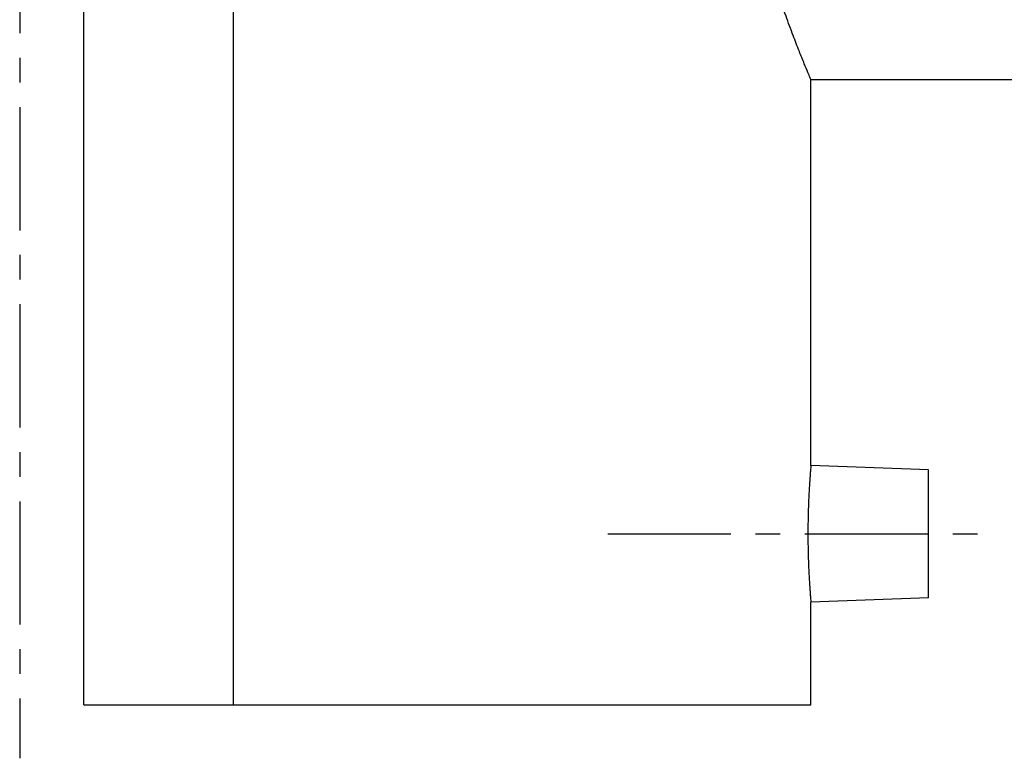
# Model space of a CAD drawing. Header units: millimetres. Extents: x 72 to 496, y 130 to 328.
# Tile 1 of 39: x 101 to 193, y 130 to 199. Entities that reach past the tile are written whole.
import ezdxf

# ---------------------------------------------------------------- set-up
doc = ezdxf.new("R2010")
doc.units = ezdxf.units.MM
doc.header["$LTSCALE"] = 30.734
doc.linetypes.add('CENTER', pattern=[0.6, 0.375, -0.075, 0.075, -0.075])
doc.layers.get('0').update_dxf_attribs({"linetype": 'CONTINUOUS'})
doc.layers.add('DEFAULT_1', color=7, linetype='CENTER')

msp = doc.modelspace()

# ---------------------------------------------------------------- linework, layer by layer
at = {"color": 7, "linetype": 'CONTINUOUS'}
for p, q in [((106.825, 134.953), (106.825, 314.953)), ((120.825, 134.953), (120.825, 314.953)), ((174.825, 157.337), (174.825, 193.453)), ((174.825, 193.453), (270.825, 193.453)), ((185.825, 156.953), (174.825, 157.337)), ((185.825, 144.953), (185.825, 156.953)), ((185.825, 144.953), (174.825, 144.569)), ((174.825, 134.953), (174.825, 144.569)), ((106.825, 134.953), (174.825, 134.953))]:
    msp.add_line(p, q, dxfattribs=at)
for points, knots in [([(174.825, 193.453), (174.802, 193.507), (174.71, 193.725), (174.503, 194.214), (174.164, 195.034), (173.7, 196.187), (173.124, 197.673), (172.457, 199.486), (171.727, 201.61), (170.97, 204.013), (170.223, 206.657), (169.529, 209.489), (168.919, 212.46), (168.423, 215.522), (168.058, 218.641), (167.836, 221.79), (167.761, 224.953), (167.836, 228.116), (168.058, 231.265), (168.423, 234.384), (168.919, 237.446), (169.529, 240.417), (170.223, 243.249), (170.97, 245.893), (171.727, 248.297), (172.457, 250.421), (173.124, 252.233), (173.7, 253.72), (174.164, 254.872), (174.503, 255.692), (174.71, 256.182), (174.802, 256.399), (174.825, 256.453)], [0, 0, 0, 0, 0.002715, 0.010892, 0.024531, 0.043675, 0.068233, 0.098094, 0.132804, 0.171887, 0.214401, 0.259589, 0.306425, 0.354341, 0.402704, 0.451333, 0.5, 0.548666, 0.597295, 0.645658, 0.693575, 0.740411, 0.785599, 0.828113, 0.867196, 0.901906, 0.931767, 0.956325, 0.975469, 0.989107, 0.997285, 1, 1, 1, 1]), ([(174.825, 157.337), (174.823, 157.313), (174.815, 157.217), (174.796, 157.002), (174.768, 156.65), (174.732, 156.171), (174.693, 155.579), (174.652, 154.885), (174.614, 154.104), (174.582, 153.254), (174.56, 152.354), (174.548, 151.424), (174.548, 150.483), (174.56, 149.553), (174.582, 148.653), (174.614, 147.803), (174.652, 147.022), (174.693, 146.328), (174.732, 145.735), (174.768, 145.256), (174.796, 144.904), (174.815, 144.689), (174.823, 144.593), (174.825, 144.569)], [0, 0, 0, 0, 0.005619, 0.022657, 0.050677, 0.088542, 0.135241, 0.190101, 0.251632, 0.318752, 0.389575, 0.462999, 0.536962, 0.610391, 0.681212, 0.748343, 0.809871, 0.864745, 0.91145, 0.949349, 0.977379, 0.994394, 1, 1, 1, 1])]:
    msp.add_open_spline(points, degree=3, knots=knots, dxfattribs=at)
at = {"layer": 'DEFAULT_1', "color": 2, "linetype": 'CENTER'}
for p, q in [((100.825, 319.953), (100.825, 129.953)), ((155.825, 150.953), (190.825, 150.953))]:
    msp.add_line(p, q, dxfattribs=at)

doc.saveas('drawing.dxf')
